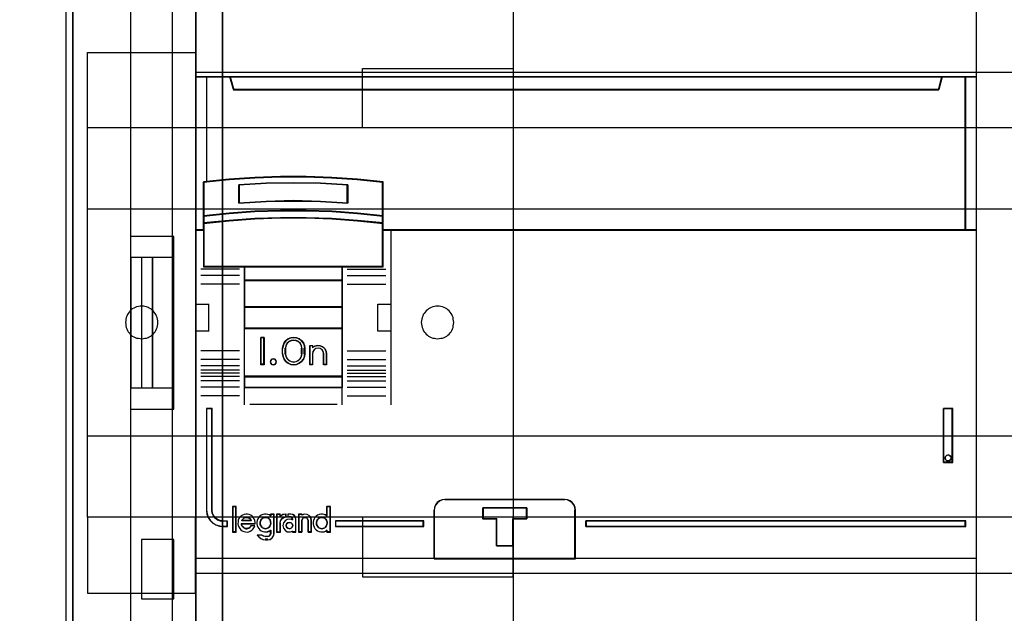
# Model space of a CAD drawing. Extents: x -543332 to -314699, y -9028 to 155584.
# Tile 128 of 256: x -445292 to -444383, y 25575 to 26123. Entities that reach past the tile are written whole.
import ezdxf

# ---------------------------------------------------------------- set-up
doc = ezdxf.new("R2010")
doc.units = 0
doc.header["$MEASUREMENT"] = 0
doc.layers.get('0').update_dxf_attribs({"color": 8})
for name, color, linetype in [('30', 7, 'Continuous'), ('45', 8, 'Continuous'), ('5', 7, 'Continuous'), ('50', 7, 'Continuous')]:
    doc.layers.add(name, color=color, linetype=linetype)

# ---------------------------------------------------------------- blocks, each defined once
blk = doc.blocks.new('*U1106')
at = {"layer": '5', "color": 7}
for points in [[(512.441967, -78.807593), (512.441967, -386.338651), (512.390409, -387.468902), (512.287294, -388.445028), (512.184178, -388.804654), (512.081063, -389.061529), (511.977947, -389.267029), (511.874832, -389.369779), (521.103669, -389.369779), (521.361458, -389.369779), (521.670805, -389.472529), (521.928594, -389.575279), (522.134825, -389.78078), (522.341056, -389.98628), (522.495729, -390.29453), (522.547287, -390.551405), (522.598844, -390.859656), (522.598844, -415.622431)], [(494.757658, -415.622431), (494.757658, -390.859656), (494.757658, -390.551405), (494.860773, -390.29453), (495.015447, -389.98628), (495.17012, -389.78078), (495.427909, -389.575279), (495.685698, -389.472529), (495.943486, -389.369779), (496.252833, -389.369779), (499.191625, -389.369779), (499.088509, -389.267029), (498.985394, -389.061529), (498.882278, -388.804654), (498.779163, -388.445028), (498.624489, -387.468902), (498.624489, -386.338651), (498.624489, -323.250088), (498.624489, -298.744188), (498.624489, -173.234937)], [(498.62552, -173.235764), (498.62552, -298.746057), (498.62552, -323.25216), (498.62552, -386.341247), (498.62552, -387.471508), (498.780191, -388.447642), (498.883304, -388.80727), (498.986417, -389.064148), (499.089531, -389.26965), (499.192644, -389.372401), (500.687789, -389.577903), (510.328897, -389.577903), (511.875599, -389.372401), (511.978713, -389.26965), (512.081826, -389.064148), (512.184939, -388.80727), (512.288053, -388.447642), (512.391166, -387.471508), (512.442723, -386.341247), (512.442723, -78.807635)]]:
    blk.add_lwpolyline(points, dxfattribs=at)
for points in [[(512.440072, -386.34188), (512.440072, -78.808532), (512.440072, -386.34188)], [(498.62552, -173.235771), (498.62552, -298.746832), (498.62552, -173.235771)], [(498.62552, -298.744184), (498.62552, -323.252684), (498.62552, -298.744184)], [(498.62552, -323.250036), (498.62552, -386.34188), (498.62552, -323.250036)]]:
    blk.add_lwpolyline(points, close=True, dxfattribs=at)
at = {"layer": '50', "color": 7}
for points in [[(503.983265, -85.921426), (839.76091, -85.921426), (839.76091, -735.000783), (503.983265, -735.000783), (503.983265, -85.921426)], [(507.824617, -92.486155), (835.919558, -92.486155), (835.919558, -379.414356), (507.824617, -379.414356), (507.824617, -92.486155)]]:
    blk.add_lwpolyline(points, dxfattribs=at)
blk = doc.blocks.new('*U1118')
at = {"layer": '50', "color": 7}
for points in [[(503.999172, -318.475355), (507.968207, -318.475355), (507.968207, -302.523166), (503.999172, -302.523166), (503.999172, -243.506369)], [(503.999172, -377.492152), (503.999172, -318.475355)], [(509.985212, -243.003268), (509.985212, -377.997901)], [(509.985212, -287.349254), (834.016113, -287.349254), (834.016113, -333.651915), (509.985212, -333.651915), (509.985212, -287.349254)], [(504.988008, -304.477399), (503.999172, -304.477399), (503.999172, -316.52377), (504.988008, -316.52377), (504.988008, -304.477399)], [(505.976845, -304.477399), (504.985357, -304.477399), (504.985357, -316.52377), (505.976845, -316.52377), (505.976845, -304.477399)], [(507.970424, -304.477399), (505.974194, -304.477399), (505.974194, -316.52377), (507.970424, -316.52377), (507.970424, -304.477399)], [(504.985357, -336.006108), (507.970424, -336.006108), (507.970424, -330.516522), (504.985357, -330.516522), (504.985357, -336.006108)]]:
    blk.add_lwpolyline(points, dxfattribs=at)
blk = doc.blocks.new('*U1119')
at = {"layer": '30', "color": 7}
for points in [[(539.273865, -263.504343), (539.273865, -357.494179)], [(498.012275, -344.481933), (498.012275, -276.516588), (497.989898, -276.313975), (497.92277, -276.111363), (497.833266, -275.931262), (497.699009, -275.773675), (497.564752, -275.661112), (497.385743, -275.571062), (497.206734, -275.526037), (497.005349, -275.503524), (494.006947, -275.503524), (494.006947, -275.503524), (493.805562, -275.481012), (493.626552, -275.413474)], [(539.273865, -263.504343), (539.273865, -357.494179)], [(498.012275, -344.481933), (498.012275, -276.516588), (497.989898, -276.313975), (497.92277, -276.111363), (497.833266, -275.931262), (497.699009, -275.773675), (497.564752, -275.661112), (497.385743, -275.571062), (497.206734, -275.526037), (497.005349, -275.503524), (494.006947, -275.503524)], [(499.9802, -285.52204), (509.940145, -285.52204), (509.940145, -292.481342), (499.9802, -292.481342), (499.9802, -285.52204)], [(525.377131, -287.02883), (539.273865, -287.02883), (539.273865, -292.481342), (525.377131, -292.481342), (525.377131, -287.02883)], [(499.9802, -292.478694), (844.087401, -292.478694), (844.087401, -328.453624), (499.9802, -328.453624), (499.9802, -292.478694)], [(499.9802, -299.972919), (844.087401, -299.972919), (844.087401, -320.959398), (499.9802, -320.959398), (499.9802, -299.972919)], [(504.993908, -311.976921), (505.150738, -311.954372), (505.285163, -311.931823), (505.419589, -311.909275), (505.576419, -311.864177), (505.68844, -311.796531), (505.822865, -311.728885), (505.934887, -311.63869), (506.046908, -311.548496), (506.136525, -311.435752), (506.226142, -311.323009), (506.293355, -311.210265), (506.360567, -311.074973), (506.405376, -310.939681), (506.450184, -310.78184), (506.472589, -310.624), (506.472589, -310.466159), (506.472589, -310.308318), (506.450184, -310.173026), (506.405376, -310.015185), (506.360567, -309.879893), (506.293355, -309.744601), (506.226142, -309.631858), (506.136525, -309.519114), (506.046908, -309.406371), (505.934887, -309.316176), (505.822865, -309.225981), (505.68844, -309.158335), (505.576419, -309.090689), (505.419589, -309.023043), (505.285163, -309.000495), (505.150738, -308.977946), (504.993908, -308.955397), (504.837079, -308.977946), (504.680249, -309.000495), (504.523419, -309.023043), (504.388994, -309.090689), (504.254568, -309.158335), (504.120143, -309.225981), (504.008121, -309.316176), (503.918504, -309.406371), (503.828887, -309.519114), (503.73927, -309.631858), (503.672058, -309.744601), (503.604845, -309.879893), (503.560036, -310.015185), (503.515228, -310.173026), (503.515228, -310.308318), (503.492824, -310.466159), (503.515228, -310.624), (503.515228, -310.78184), (503.560036, -310.939681), (503.604845, -311.074973), (503.672058, -311.210265), (503.73927, -311.323009), (503.828887, -311.435752), (503.918504, -311.548496), (504.008121, -311.63869), (504.120143, -311.728885), (504.254568, -311.796531), (504.388994, -311.864177), (504.523419, -311.909275), (504.680249, -311.931823), (504.837079, -311.954372), (504.993908, -311.976921)], [(532.291034, -311.976921), (532.447801, -311.954372), (532.604569, -311.931823), (532.761336, -311.909275), (532.895708, -311.864177), (533.03008, -311.796531), (533.142056, -311.728885), (533.254033, -311.63869), (533.36601, -311.548496), (533.455591, -311.435752), (533.545172, -311.323009), (533.612358, -311.210265), (533.679544, -311.074973), (533.724335, -310.939681), (533.74673, -310.78184), (533.769126, -310.624), (533.791521, -310.466159), (533.769126, -310.308318), (533.74673, -310.173026), (533.724335, -310.015185), (533.679544, -309.879893), (533.612358, -309.744601), (533.545172, -309.631858), (533.455591, -309.519114), (533.36601, -309.406371), (533.254033, -309.316176), (533.142056, -309.225981), (533.03008, -309.158335), (532.895708, -309.090689), (532.761336, -309.023043), (532.604569, -309.000495), (532.447801, -308.977946), (532.291034, -308.955397), (532.134267, -308.977946), (531.999895, -309.000495), (531.843128, -309.023043), (531.708756, -309.090689), (531.574384, -309.158335), (531.462407, -309.225981), (531.35043, -309.316176), (531.238454, -309.406371), (531.148873, -309.519114), (531.059291, -309.631858), (530.96971, -309.744601), (530.924919, -309.879893), (530.857733, -310.015185), (530.835338, -310.173026), (530.812943, -310.308318), (530.790547, -310.466159), (530.812943, -310.624), (530.835338, -310.78184), (530.857733, -310.939681), (530.924919, -311.074973), (530.96971, -311.210265), (531.059291, -311.323009), (531.148873, -311.435752), (531.238454, -311.548496), (531.35043, -311.63869), (531.462407, -311.728885), (531.574384, -311.796531), (531.708756, -311.864177), (531.843128, -311.909275), (531.999895, -311.931823), (532.134267, -311.954372), (532.291034, -311.976921)], [(499.9802, -335.479129), (509.940145, -335.479129), (509.940145, -328.450976), (499.9802, -328.450976), (499.9802, -335.479129)], [(525.377131, -333.969691), (539.273865, -333.969691), (539.273865, -328.450976), (525.377131, -328.450976), (525.377131, -333.969691)]]:
    blk.add_lwpolyline(points, dxfattribs=at)
blk.add_lwpolyline([(499.9802, -292.478694), (844.087401, -292.478694), (844.087401, -328.453624), (499.9802, -328.453624), (499.9802, -292.478694)], close=True, dxfattribs=at)
blk = doc.blocks.new('*U1120')
at = {"layer": '45', "color": 7}
for points in [[(582.040387, -268.997671), (509.961353, -268.997671), (509.961353, -351.066058), (582.040387, -351.066058), (582.040387, -268.997671)], [(582.016528, -269.021504), (509.982561, -269.021504), (509.982561, -351.044873), (582.016528, -351.044873), (582.016528, -269.021504)], [(578.541368, -288.956637), (513.461129, -288.956637), (513.137902, -287.770308), (509.961353, -287.770308), (509.961353, -301.951077), (510.70812, -301.951077), (510.70812, -301.322047), (510.70812, -300.648874), (510.70812, -297.503723), (513.065454, -297.266457), (515.422788, -297.100923), (517.785694, -297.018156), (520.154173, -297.018156), (522.51708, -297.100923), (524.874413, -297.266457), (527.231747, -297.503723), (527.231747, -300.648874), (527.231747, -301.322047), (527.231747, -301.951077), (527.978514, -301.951077), (581.043597, -301.951077), (581.043597, -287.770308), (578.864596, -287.770308), (578.541368, -288.956637)], [(513.457887, -288.999043), (578.541202, -288.999043), (578.864445, -287.770308), (513.134644, -287.770308), (513.457887, -288.999043)], [(580.995878, -287.770308), (580.995878, -301.951077), (582.040387, -301.951077), (582.040387, -287.770308), (580.995878, -287.770308)], [(521.502051, -299.313271), (524.014498, -299.448588), (524.014498, -297.751483), (521.502051, -297.616166), (518.978413, -297.57106), (516.471563, -297.616166), (513.959116, -297.751483), (513.959116, -299.448588), (516.471563, -299.313271), (518.978413, -299.256889), (521.502051, -299.313271)], [(524.904651, -300.369497), (522.541982, -300.198124), (520.173727, -300.123863), (517.799887, -300.123863), (515.431632, -300.198124), (513.068963, -300.369497), (510.706294, -300.626555), (510.706294, -301.323469), (513.068963, -301.077835), (515.431632, -300.906463), (517.799887, -300.820777), (520.173727, -300.820777), (522.541982, -300.906463), (524.904651, -301.077835), (527.26732, -301.323469), (527.26732, -300.626555), (524.904651, -300.369497)], [(524.887599, -300.382006), (522.531738, -300.216687), (520.170307, -300.145048), (517.803307, -300.145048), (515.441876, -300.216687), (513.086015, -300.382006), (510.730153, -300.629985), (510.730153, -301.302284), (513.086015, -301.065326), (515.441876, -300.900007), (517.803307, -300.817347), (520.170307, -300.817347), (522.531738, -300.900007), (524.887599, -301.065326), (527.24346, -301.302284), (527.24346, -300.629985), (524.887599, -300.382006)], [(524.887599, -300.382006), (522.531738, -300.216687), (520.170307, -300.145048), (517.803307, -300.145048), (515.441876, -300.216687), (513.086015, -300.382006), (510.730153, -300.629985), (510.730153, -301.302284), (513.086015, -301.065326), (515.441876, -300.900007), (517.803307, -300.817347), (520.170307, -300.817347), (522.531738, -300.900007), (524.887599, -301.065326), (527.24346, -301.302284), (527.24346, -300.629985), (524.887599, -300.382006)], [(514.470925, -305.332747), (523.502689, -305.332747), (527.26732, -305.332747), (527.26732, -301.916068), (527.26732, -301.282732), (524.904651, -301.043843), (522.541982, -300.877175), (520.173727, -300.793842), (517.799887, -300.793842), (515.431632, -300.877175), (513.068963, -301.043843), (510.706294, -301.282732), (510.706294, -301.916068), (510.706294, -305.332747), (514.470925, -305.332747)], [(514.483937, -305.311562), (523.489677, -305.311562), (527.24346, -305.311562), (527.24346, -301.926777), (527.24346, -301.299354), (524.887599, -301.062694), (522.531738, -300.897582), (520.170307, -300.815027), (517.803307, -300.815027), (515.441876, -300.897582), (513.086015, -301.062694), (510.730153, -301.299354), (510.730153, -301.926777), (510.730153, -305.311562), (514.483937, -305.311562)], [(523.513452, -305.287729), (514.460162, -305.287729), (514.460162, -306.598556), (523.513452, -306.598556), (523.513452, -305.287729)], [(523.492244, -305.308914), (514.484021, -305.308914), (514.484021, -306.577371), (523.492244, -306.577371), (523.492244, -305.308914)], [(523.513452, -306.553538), (514.460162, -306.553538), (514.460162, -309.069267), (523.513452, -309.069267), (523.513452, -306.553538)], [(523.492244, -306.574723), (514.484021, -306.574723), (514.484021, -309.045434), (523.492244, -309.045434), (523.492244, -306.574723)], [(523.513452, -309.021601), (514.460162, -309.021601), (514.460162, -311.042129), (523.513452, -311.042129), (523.513452, -309.021601)], [(523.492244, -309.042786), (514.484021, -309.042786), (514.484021, -311.020943), (523.492244, -311.020943), (523.492244, -309.042786)], [(514.460162, -315.485701), (523.513452, -315.485701), (523.513452, -310.99711), (514.460162, -310.99711), (514.460162, -315.485701)], [(516.284075, -311.860403), (516.284075, -314.376132), (515.987159, -314.376132), (515.987159, -311.860403), (516.284075, -311.860403)], [(518.128163, -312.364669), (518.299188, -312.151757), (518.498717, -311.989271), (518.755255, -311.89402), (519.011792, -311.860403), (519.279732, -311.89402), (519.524868, -311.989271), (519.735799, -312.151757), (519.906824, -312.364669), (520.003738, -312.605596), (520.037943, -312.868936), (520.037943, -313.367599), (520.003738, -313.630938), (519.906824, -313.871866), (519.735799, -314.084778), (519.524868, -314.241661), (519.279732, -314.342514), (519.011792, -314.376132), (518.755255, -314.342514), (518.498717, -314.241661), (518.299188, -314.084778), (518.128163, -313.871866), (518.031249, -313.630938), (517.991343, -313.367599), (517.991343, -312.868936), (518.031249, -312.605596), (518.128163, -312.364669)], [(518.39271, -312.410603), (518.283762, -312.624475), (518.237889, -312.866488), (518.237889, -313.367399), (518.283762, -313.603784), (518.39271, -313.812027), (518.564732, -313.980874), (518.776894, -314.08781), (519.011992, -314.127207), (519.258558, -314.08781), (519.470719, -313.980874), (519.642742, -313.812027), (519.75169, -313.603784), (519.786094, -313.367399), (519.786094, -312.866488), (519.75169, -312.624475), (519.642742, -312.410603), (519.470719, -312.241756), (519.258558, -312.140449), (519.011992, -312.106679), (518.776894, -312.140449), (518.564732, -312.241756), (518.39271, -312.410603)], [(520.499223, -314.376132), (520.499223, -312.601881), (520.757258, -312.601881), (520.757258, -312.788347), (520.963685, -312.652735), (521.210251, -312.601881), (521.468285, -312.618832), (521.691915, -312.726191), (521.886874, -312.895706), (522.001556, -313.110424), (522.047429, -313.359045), (522.047429, -314.376132), (521.789394, -314.376132), (521.789394, -313.359045), (521.743522, -313.161278), (521.640308, -313.003065), (521.468285, -312.884405), (521.273326, -312.856152), (521.066899, -312.884405), (520.906344, -313.003065), (520.791662, -313.161278), (520.757258, -313.359045), (520.757258, -314.376132), (520.499223, -314.376132)], [(517.377732, -313.973968), (517.408115, -314.106022), (517.377732, -314.244078), (517.274431, -314.340117), (517.134671, -314.376132), (517.000987, -314.340117), (516.909839, -314.244078), (516.867303, -314.106022), (516.909839, -313.973968), (517.000987, -313.871927), (517.134671, -313.835912), (517.274431, -313.871927), (517.377732, -313.973968)], [(523.513452, -315.440683), (514.460162, -315.440683), (514.460162, -316.4814), (523.513452, -316.4814), (523.513452, -315.440683)], [(523.492244, -315.461868), (514.484021, -315.461868), (514.484021, -316.460215), (523.492244, -316.460215), (523.492244, -315.461868)], [(512.909306, -329.330157), (512.909306, -328.838642), (512.492829, -328.838642), (512.230392, -328.79446), (511.990776, -328.700576), (511.77398, -328.534896), (511.614235, -328.341604), (511.505837, -328.093085), (511.477312, -327.833521), (511.477312, -318.411891), (510.958143, -318.411891), (510.958143, -327.833521), (511.009489, -328.175924), (511.112182, -328.485192), (511.294747, -328.761325), (511.540068, -329.004321), (511.836736, -329.175523), (512.16193, -329.291498), (512.492829, -329.330157), (512.909306, -329.330157)], [(578.996997, -323.395684), (579.840027, -323.395684), (579.840027, -318.411891), (578.996997, -318.411891), (578.996997, -323.395684)], [(579.179263, -322.850521), (579.270411, -322.748479), (579.416248, -322.712465), (579.549932, -322.748479), (579.647156, -322.850521), (579.683615, -322.982574), (579.647156, -323.120631), (579.549932, -323.210667), (579.416248, -323.252684), (579.270411, -323.210667), (579.179263, -323.120631), (579.142804, -322.982574), (579.179263, -322.850521)], [(531.964957, -332.296069), (545.021312, -332.296069), (545.021312, -327.802217), (544.993366, -327.552559), (544.887171, -327.3029), (544.730674, -327.108721), (544.523874, -326.942282), (544.283538, -326.847967), (544.020846, -326.809131), (532.971011, -326.809131), (532.708319, -326.847967), (532.467984, -326.942282), (532.261184, -327.108721), (532.104686, -327.3029), (531.998492, -327.552559), (531.964957, -327.802217), (531.964957, -332.296069)], [(531.986165, -332.272236), (545.000104, -332.272236), (545.000104, -327.815254), (544.972248, -327.567644), (544.866399, -327.320034), (544.71041, -327.127448), (544.504281, -326.962375), (544.264727, -326.868833), (544.002888, -326.830316), (532.988951, -326.830316), (532.727113, -326.868833), (532.487558, -326.962375), (532.28143, -327.127448), (532.125441, -327.320034), (532.019591, -327.567644), (531.986165, -327.815254), (531.986165, -332.272236)], [(513.68871, -329.804173), (513.68871, -327.497647), (513.386492, -327.497647), (513.386492, -329.804173), (513.68871, -329.804173)], [(539.259785, -328.598616), (539.259785, -331.112352), (537.732121, -331.112352), (537.732121, -328.598616), (536.463766, -328.598616), (536.463766, -327.600924), (540.522503, -327.600924), (540.522503, -328.598616), (539.259785, -328.598616)], [(537.732121, -328.598616), (537.732121, -331.112352), (539.259785, -331.112352), (539.259785, -328.598616), (540.522503, -328.598616), (540.522503, -327.600924), (536.463766, -327.600924), (536.463766, -328.598616), (537.732121, -328.598616)], [(537.741068, -328.607762), (537.741068, -331.091167), (539.250771, -331.091167), (539.250771, -328.607762), (540.498643, -328.607762), (540.498643, -327.622109), (536.487625, -327.622109), (536.487625, -328.607762), (537.741068, -328.607762)], [(531.015886, -328.795233), (522.863948, -328.795233), (522.863948, -329.330157), (531.015886, -329.330157), (531.015886, -328.795233)], [(545.978336, -328.795233), (545.978336, -329.330157), (581.043597, -329.330157), (581.043597, -328.795233), (545.978336, -328.795233)]]:
    blk.add_lwpolyline(points, close=True, dxfattribs=at)
at = {"layer": '45', "color": 139}
for points in [[(582.040387, -268.997671), (509.961353, -268.997671), (509.961353, -351.066058), (582.040387, -351.066058), (582.040387, -268.997671)], [(517.408115, -314.106022), (517.377732, -313.973968), (517.274431, -313.871927), (517.134671, -313.835912), (517.000987, -313.871927), (516.909839, -313.973968), (516.867303, -314.106022), (516.909839, -314.244078), (517.000987, -314.340117), (517.134671, -314.376132), (517.274431, -314.340117), (517.377732, -314.244078), (517.408115, -314.106022)], [(579.683615, -322.982574), (579.647156, -322.850521), (579.549932, -322.748479), (579.416248, -322.712465), (579.270411, -322.748479), (579.179263, -322.850521), (579.142804, -322.982574), (579.179263, -323.120631), (579.270411, -323.210667), (579.416248, -323.252684), (579.549932, -323.210667), (579.647156, -323.120631), (579.683615, -322.982574)], [(516.411055, -329.518175), (516.504524, -329.506646), (516.592151, -329.477823), (516.668094, -329.431708), (516.744038, -329.368299), (516.81414, -329.293361), (516.855032, -329.218423), (516.890083, -329.120427), (516.901767, -329.022432), (516.890083, -328.912907), (516.866716, -328.82644), (516.831665, -328.728445), (516.779089, -328.653507), (516.714829, -328.578569), (516.638885, -328.526689), (516.551258, -328.492102), (516.451948, -328.474809), (516.364321, -328.474809), (516.276694, -328.492102), (516.189066, -328.526689), (516.113123, -328.578569), (516.037179, -328.653507), (515.984603, -328.728445), (515.949552, -328.82644), (515.926185, -328.912907), (515.926185, -329.022432), (515.937869, -329.120427), (515.97292, -329.218423), (516.013812, -329.293361), (516.07223, -329.368299), (516.148174, -329.431708), (516.235801, -329.477823), (516.323428, -329.506646), (516.411055, -329.518175)], [(521.61877, -329.518175), (521.706397, -329.506646), (521.794025, -329.477823), (521.881652, -329.431708), (521.945911, -329.368299), (522.010171, -329.293361), (522.051064, -329.218423), (522.086115, -329.120427), (522.097798, -329.022432), (522.097798, -328.912907), (522.074431, -328.82644), (522.033539, -328.728445), (521.97512, -328.653507), (521.910861, -328.578569), (521.834917, -328.526689), (521.74729, -328.492102), (521.659663, -328.474809), (521.560352, -328.474809), (521.472725, -328.492102), (521.385098, -328.526689), (521.309155, -328.578569), (521.244895, -328.653507), (521.192319, -328.728445), (521.145584, -328.82644), (521.122217, -328.912907), (521.122217, -329.022432), (521.133901, -329.120427), (521.168951, -329.218423), (521.209844, -329.293361), (521.279946, -329.368299), (521.344206, -329.431708), (521.431833, -329.477823), (521.51946, -329.506646), (521.61877, -329.518175)], [(518.924508, -329.225214), (518.876031, -329.081723), (518.77302, -328.968127), (518.627591, -328.938233), (518.482163, -328.968127), (518.367032, -329.081723), (518.330675, -329.225214), (518.367032, -329.374684), (518.482163, -329.476323), (518.627591, -329.518175), (518.77302, -329.476323), (518.876031, -329.374684), (518.924508, -329.225214)]]:
    blk.add_lwpolyline(points, close=True, dxfattribs=at)
for points in [[(509.961353, -287.770308), (582.040387, -287.770308)], [(513.134644, -287.770308), (513.505789, -288.999043)], [(578.864445, -287.770308), (578.495951, -288.999043)], [(580.995878, -301.951077), (580.995878, -287.770308)], [(513.45807, -288.954025), (578.541019, -288.954025)], [(527.26732, -297.518097), (524.904651, -297.259302), (522.541982, -297.078747), (520.173727, -296.98847), (517.799887, -296.98847), (515.431632, -297.078747), (513.068963, -297.259302), (510.706294, -297.518097)], [(510.706294, -297.473079), (510.706294, -305.332747)], [(524.014498, -297.793503), (521.502051, -297.626671), (518.978413, -297.57106), (516.471563, -297.626671), (513.959116, -297.793503)], [(513.959116, -299.448588), (513.959116, -297.748485)], [(523.966779, -299.448588), (523.966779, -297.748485)], [(527.219601, -305.332747), (527.219601, -297.473079)], [(524.014498, -299.448588), (521.502051, -299.284092), (518.978413, -299.215552), (516.471563, -299.284092), (513.959116, -299.448588)], [(527.26732, -300.65349), (524.904651, -300.382658), (522.541982, -300.202104), (520.173727, -300.123863), (517.799887, -300.123863), (515.431632, -300.202104), (513.068963, -300.382658), (510.706294, -300.65349)], [(527.26732, -301.323469), (524.904651, -301.064674), (522.541982, -300.884119), (520.173727, -300.793842), (517.799887, -300.793842), (515.431632, -300.884119), (513.068963, -301.064674), (510.706294, -301.323469)], [(510.754013, -301.906059), (509.961353, -301.906059)], [(582.040387, -301.906059), (527.219601, -301.906059)], [(527.967193, -301.906059), (527.967193, -318.078226)], [(527.26732, -305.287729), (510.706294, -305.287729)], [(514.460162, -305.287729), (514.460162, -316.4814)], [(514.460162, -305.287729), (523.513452, -305.287729)], [(523.465733, -305.287729), (523.465733, -316.4814)], [(514.006835, -305.547246), (510.457097, -305.547246)], [(514.006835, -306.140429), (510.457097, -306.140429)], [(523.966779, -305.547246), (527.511215, -305.547246)], [(523.966779, -306.140429), (527.511215, -306.140429)], [(514.006835, -306.932221), (510.457097, -306.932221)], [(514.460162, -306.553538), (523.513452, -306.553538)], [(523.966779, -306.932221), (527.511215, -306.932221)], [(509.961353, -308.775324), (511.209991, -308.775324)], [(511.164923, -308.775324), (511.164923, -311.291053)], [(526.768925, -311.291053), (526.768925, -308.775324)], [(526.768925, -308.775324), (528.012261, -308.775324)], [(514.460162, -309.021601), (523.513452, -309.021601)], [(509.961353, -311.243387), (511.209991, -311.243387)], [(514.460162, -310.99711), (523.513452, -310.99711)], [(526.768925, -311.243387), (528.012261, -311.243387)], [(516.284075, -311.860403), (515.987159, -311.860403)], [(515.987159, -311.860403), (515.987159, -314.376132)], [(516.236356, -311.860403), (516.236356, -314.376132)], [(520.037943, -312.895824), (520.003738, -312.625464), (519.906824, -312.378113), (519.735799, -312.159524), (519.524868, -311.992706), (519.279732, -311.894917), (519.011792, -311.860403), (518.755255, -311.894917), (518.498717, -311.992706), (518.299188, -312.159524), (518.128163, -312.378113), (518.031249, -312.625464), (517.991343, -312.895824)], [(519.786094, -312.895824), (519.75169, -312.644467), (519.642742, -312.422337), (519.470719, -312.246972), (519.258558, -312.141752), (519.011992, -312.106679), (518.776894, -312.141752), (518.564732, -312.246972), (518.39271, -312.422337), (518.283762, -312.644467), (518.237889, -312.895824)], [(514.006835, -313.08649), (510.457097, -313.08649)], [(517.991343, -313.385729), (517.991343, -312.850806)], [(517.991343, -313.340711), (518.031249, -313.611071), (518.128163, -313.858421), (518.299188, -314.07701), (518.498717, -314.238076), (518.755255, -314.341618), (519.011792, -314.376132), (519.279732, -314.341618), (519.524868, -314.238076), (519.735799, -314.07701), (519.906824, -313.858421), (520.003738, -313.611071), (520.037943, -313.340711)], [(518.237889, -313.385729), (518.237889, -312.850806)], [(518.237889, -313.340711), (518.283762, -313.585399), (518.39271, -313.800957), (518.564732, -313.975734), (518.776894, -314.086426), (519.011992, -314.127207), (519.258558, -314.086426), (519.470719, -313.975734), (519.642742, -313.800957), (519.75169, -313.585399), (519.786094, -313.340711)], [(519.741027, -313.385729), (519.741027, -312.850806)], [(519.990224, -313.385729), (519.990224, -312.850806)], [(520.499223, -312.601881), (520.796139, -312.601881)], [(520.499223, -312.601881), (520.499223, -314.376132)], [(520.748421, -312.601881), (520.748421, -312.82962)], [(522.047429, -313.385729), (522.001242, -313.128346), (521.885774, -312.906061), (521.68948, -312.730572), (521.464318, -312.61943), (521.204517, -312.601881), (520.956262, -312.654527), (520.748421, -312.794918)], [(521.798231, -313.385729), (521.751573, -313.175366), (521.646592, -313.007075), (521.471624, -312.880857), (521.273326, -312.850806), (521.063364, -312.880857), (520.90006, -313.007075), (520.783414, -313.175366), (520.748421, -313.385729)], [(520.748421, -313.340711), (520.748421, -314.376132)], [(521.750513, -313.340711), (521.750513, -314.376132)], [(522.002361, -313.340711), (522.002361, -314.376132)], [(523.966779, -313.08649), (527.511215, -313.08649)], [(514.006835, -313.878282), (510.457097, -313.878282)], [(516.284075, -314.328466), (515.987159, -314.328466)], [(520.499223, -314.328466), (520.796139, -314.328466)], [(521.750513, -314.328466), (522.047429, -314.328466)], [(523.966779, -313.878282), (527.511215, -313.878282)], [(514.006835, -314.471465), (510.457097, -314.471465)], [(514.006835, -314.863389), (510.457097, -314.863389)], [(514.006835, -315.15998), (510.457097, -315.15998)], [(523.966779, -314.471465), (527.511215, -314.471465)], [(523.966779, -314.863389), (527.511215, -314.863389)], [(523.966779, -315.15998), (527.511215, -315.15998)], [(514.006835, -315.461868), (510.457097, -315.461868)], [(514.006835, -315.853792), (510.457097, -315.853792)], [(514.460162, -315.440683), (523.513452, -315.440683)], [(523.966779, -315.461868), (527.511215, -315.461868)], [(523.966779, -315.853792), (527.511215, -315.853792)], [(514.006835, -316.446974), (510.457097, -316.446974)], [(514.460162, -316.436382), (523.513452, -316.436382)], [(514.460162, -316.436382), (514.460162, -318.078226)], [(523.465733, -316.436382), (523.465733, -318.078226)], [(523.966779, -316.446974), (527.511215, -316.446974)], [(514.006835, -317.238767), (510.457097, -317.238767)], [(523.966779, -317.238767), (527.511215, -317.238767)], [(510.958143, -318.411891), (510.958143, -327.839256)], [(510.958143, -318.411891), (511.512209, -318.411891)], [(511.464491, -318.411891), (511.464491, -327.839256)], [(514.955906, -318.03056), (523.017708, -318.03056)], [(578.996997, -323.395684), (578.996997, -318.411891)], [(578.996997, -318.411891), (579.840027, -318.411891)], [(579.792308, -323.395684), (579.792308, -318.411891)], [(578.996997, -323.350665), (579.840027, -323.350665)], [(533.014767, -326.809131), (532.74065, -326.849415), (532.489862, -326.947249), (532.274067, -327.119895), (532.110764, -327.321316), (531.99995, -327.580286), (531.964957, -327.839256)], [(532.967048, -326.809131), (544.024522, -326.809131)], [(545.021312, -327.839256), (544.992136, -327.580286), (544.881266, -327.321316), (544.717879, -327.119895), (544.501975, -326.947249), (544.25106, -326.849415), (543.976803, -326.809131)], [(510.958143, -327.794238), (511.009853, -328.145629), (511.113273, -328.463014), (511.29713, -328.746394), (511.544189, -328.995769), (511.842958, -329.171464), (512.170455, -329.290484), (512.503697, -329.330157)], [(511.464491, -327.794238), (511.493682, -328.064362), (511.604608, -328.322992), (511.768079, -328.524149), (511.989932, -328.696568), (512.235138, -328.794273), (512.503697, -328.840252)], [(513.362633, -327.473813), (513.362633, -329.825358)], [(513.362633, -327.473813), (513.709919, -327.473813)], [(513.664851, -327.473813), (513.664851, -329.825358)], [(522.052731, -327.473813), (522.052731, -328.37418)], [(522.052731, -327.473813), (522.410621, -327.473813)], [(522.362902, -327.473813), (522.362902, -329.825358)], [(531.964957, -332.296069), (531.964957, -327.794238)], [(536.463766, -327.600924), (540.522503, -327.600924)], [(536.463766, -327.600924), (536.463766, -328.631049)], [(540.474784, -327.600924), (540.474784, -328.631049)], [(544.973593, -332.296069), (544.973593, -327.794238)], [(512.455978, -328.795233), (512.909306, -328.795233)], [(512.861587, -328.795233), (512.861587, -329.330157)], [(515.464905, -329.072872), (515.464905, -328.914454), (515.430527, -328.756036), (515.367501, -328.608933), (515.281556, -328.473146), (515.172692, -328.354332), (515.04664, -328.269465), (514.903398, -328.20723), (514.754427, -328.173283), (514.593997, -328.167625), (514.445025, -328.195914), (514.296054, -328.25815), (514.164272, -328.343017), (514.061138, -328.46183), (513.963734, -328.586302), (513.906437, -328.733404), (513.877789, -328.89748), (513.86633, -329.055899), (513.900708, -329.214317), (513.952275, -329.361419), (514.03822, -329.497206), (514.147083, -329.61602), (514.261676, -329.712202), (514.410647, -329.774438), (514.559619, -329.814043), (514.714319, -329.825358), (514.863291, -329.797069), (515.012262, -329.740491), (515.138314, -329.655625), (515.258637, -329.553784), (515.356041, -329.412339), (515.419068, -329.265237)], [(515.099062, -328.784641), (515.05781, -328.700728), (514.987091, -328.616815), (514.922266, -328.558722), (514.833869, -328.507083), (514.757257, -328.481264), (514.668859, -328.474809), (514.568675, -328.481264), (514.492064, -328.507083), (514.403666, -328.558722), (514.338841, -328.616815), (514.274016, -328.700728), (514.226871, -328.784641)], [(514.226871, -328.739622), (515.099062, -328.739622)], [(516.901767, -328.331773), (516.768882, -328.246869), (516.618664, -328.195926), (516.468447, -328.167625), (516.31823, -328.173285), (516.162234, -328.207247), (516.023572, -328.26951), (515.896465, -328.365735), (515.786691, -328.484601), (515.700027, -328.609127), (515.648028, -328.756294), (515.613363, -328.914782), (515.613363, -329.073269), (515.648028, -329.231757), (515.700027, -329.384585), (515.786691, -329.509111), (515.896465, -329.627977), (516.023572, -329.718541), (516.162234, -329.786464), (516.31823, -329.814766), (516.468447, -329.814766), (516.618664, -329.797785), (516.768882, -329.741182), (516.901767, -329.656278)], [(516.856699, -328.167625), (516.856699, -328.37418)], [(516.856699, -328.167625), (517.214589, -328.167625)], [(517.16687, -328.167625), (517.16687, -329.97895)], [(517.434625, -328.167625), (517.434625, -329.825358)], [(517.434625, -328.167625), (517.797817, -328.167625)], [(518.306816, -328.167625), (518.014561, -328.216658), (517.752749, -328.384772)], [(517.752749, -328.167625), (517.752749, -328.384772)], [(518.306816, -328.403309), (518.093714, -328.468993), (517.911054, -328.600362), (517.783193, -328.791443), (517.752749, -329.012381)], [(518.924508, -328.691444), (518.677961, -328.628401), (518.425545, -328.657057), (518.220089, -328.788875), (518.067465, -328.978006), (518.020504, -329.224449), (518.067465, -329.465161), (518.220089, -329.665754), (518.425545, -329.797572), (518.677961, -329.814766), (518.924508, -329.751722)], [(518.259097, -328.167625), (518.259097, -328.450976)], [(518.460576, -328.167625), (518.460576, -328.440383)], [(518.762794, -328.167625), (518.460576, -328.167625)], [(518.460576, -328.392717), (518.677961, -328.392717)], [(518.924508, -328.676067), (518.884742, -328.537687), (518.785328, -328.425664), (518.632894, -328.392717)], [(519.224075, -328.676067), (519.18728, -328.482375), (519.070762, -328.312894), (518.911316, -328.209995), (518.715076, -328.167625)], [(518.876789, -328.628401), (518.876789, -328.736974)], [(519.179007, -328.628401), (519.179007, -329.825358)], [(519.457366, -328.167625), (519.457366, -329.825358)], [(519.457366, -328.167625), (519.804652, -328.167625)], [(520.660937, -328.784641), (520.613975, -328.541394), (520.473092, -328.333745), (520.255896, -328.197289), (520.003479, -328.167625), (519.756933, -328.244752)], [(519.756933, -328.167625), (519.756933, -328.284143)], [(520.361369, -328.784641), (520.313015, -328.629725), (520.21026, -328.507083), (520.053107, -328.474809), (519.908042, -328.507083), (519.805288, -328.629725), (519.756933, -328.784641)], [(519.756933, -328.739622), (519.756933, -329.825358)], [(520.313651, -328.739622), (520.313651, -329.825358)], [(520.615869, -328.739622), (520.615869, -329.825358)], [(522.097798, -328.331773), (521.964914, -328.246869), (521.826251, -328.195926), (521.664479, -328.167625), (521.514261, -328.173285), (521.364044, -328.207247), (521.219604, -328.26951), (521.092497, -328.365735), (520.982722, -328.484601), (520.896059, -328.609127), (520.84406, -328.756294), (520.809395, -328.914782), (520.809395, -329.073269), (520.84406, -329.231757), (520.896059, -329.384585), (520.982722, -329.509111), (521.092497, -329.627977), (521.219604, -329.718541), (521.364044, -329.786464), (521.514261, -329.814766), (521.664479, -329.814766), (521.826251, -329.797785), (521.964914, -329.741182), (522.097798, -329.656278)], [(522.863948, -328.795233), (531.015886, -328.795233)], [(522.863948, -328.795233), (522.863948, -329.330157)], [(530.968167, -329.330157), (530.968167, -328.795233)], [(536.463766, -328.586031), (537.765425, -328.586031)], [(537.717706, -328.586031), (537.717706, -331.112352)], [(539.226146, -328.586031), (540.522503, -328.586031)], [(539.226146, -328.586031), (539.226146, -331.112352)], [(545.978336, -329.330157), (545.978336, -328.795233)], [(545.978336, -328.795233), (581.043597, -328.795233)], [(580.995878, -329.330157), (580.995878, -328.795233)], [(512.455978, -329.285139), (512.909306, -329.285139)], [(513.362633, -329.78034), (513.709919, -329.78034)], [(514.176501, -329.046806), (515.464905, -329.046806)], [(514.176501, -329.046806), (514.199997, -329.150875), (514.241114, -329.2427), (514.299852, -329.322281), (514.364465, -329.38962), (514.440825, -329.450836), (514.517185, -329.493688), (514.605293, -329.518175), (514.705149, -329.518175), (514.793257, -329.493688), (514.881365, -329.46308), (514.957725, -329.414106), (515.022338, -329.346768), (515.075202, -329.254943)], [(515.030135, -329.234824), (515.419837, -329.234824)], [(516.856699, -329.613507), (516.856699, -329.97895)], [(517.434625, -329.825358), (517.797817, -329.825358), (517.797817, -328.964714)], [(518.876789, -329.70884), (518.876789, -329.825358)], [(518.876789, -329.78034), (519.224075, -329.78034)], [(519.457366, -329.78034), (519.804652, -329.78034)], [(520.313651, -329.78034), (520.660937, -329.78034)], [(522.052731, -329.613507), (522.052731, -329.825358)], [(522.052731, -329.78034), (522.410621, -329.78034)], [(522.863948, -329.285139), (531.015886, -329.285139)], [(545.978336, -329.285139), (581.043597, -329.285139)], [(515.658431, -330.071635), (515.800737, -330.260026), (515.978619, -330.418032), (516.198008, -330.521343), (516.435184, -330.545651)], [(515.658431, -330.071635), (516.090549, -330.071635)], [(516.042831, -330.071635), (516.220023, -330.189918), (516.435184, -330.24906)], [(516.387466, -330.201394), (516.62871, -330.201394)], [(516.62871, -330.500633), (516.387466, -330.500633)], [(516.583642, -330.545651), (516.817994, -330.504078), (517.0223, -330.367481), (517.154499, -330.165554), (517.214589, -329.933932)], [(516.583642, -330.24906), (516.739458, -330.197611), (516.849828, -330.094712), (516.901767, -329.933932)], [(537.717706, -331.067334), (539.273865, -331.067334)], [(509.961353, -332.248403), (582.040387, -332.248403)]]:
    blk.add_lwpolyline(points, dxfattribs=at)
at = {"layer": '45', "color": 140}
for points in [[(578.541368, -288.956637), (513.461129, -288.956637), (513.137902, -287.770308), (509.961353, -287.770308), (509.961353, -301.951077), (510.70812, -301.951077), (510.70812, -301.322047), (510.70812, -300.648874), (510.70812, -297.503723), (513.065454, -297.266457), (515.422788, -297.100923), (517.785694, -297.018156), (520.154173, -297.018156), (522.51708, -297.100923), (524.874413, -297.266457), (527.231747, -297.503723), (527.231747, -300.648874), (527.231747, -301.322047), (527.231747, -301.951077), (527.978514, -301.951077), (581.043597, -301.951077), (581.043597, -287.770308), (578.864596, -287.770308), (578.541368, -288.956637)], [(578.519096, -288.974277), (513.480119, -288.974277), (513.157096, -287.791493), (509.982561, -287.791493), (509.982561, -301.929892), (510.728855, -301.929892), (510.728855, -301.302741), (510.728855, -300.63158), (510.728855, -297.495826), (513.084694, -297.259269), (515.440533, -297.09423), (517.801941, -297.01171), (520.168919, -297.01171), (522.530327, -297.09423), (524.886166, -297.259269), (527.242005, -297.495826), (527.242005, -300.63158), (527.242005, -301.302741), (527.242005, -301.929892), (527.988299, -301.929892), (581.019738, -301.929892), (581.019738, -287.791493), (578.842118, -287.791493), (578.519096, -288.974277)], [(513.481524, -288.977858), (578.520215, -288.977858), (578.843237, -287.791493), (513.158503, -287.791493), (513.481524, -288.977858)], [(580.995878, -287.770308), (580.995878, -301.951077), (582.040387, -301.951077), (582.040387, -287.770308), (580.995878, -287.770308)]]:
    blk.add_lwpolyline(points, close=True, dxfattribs=at)
blk.add_lwpolyline([(510.958143, -287.770308), (510.958143, -297.48632)], dxfattribs=at)
at = {"layer": '45', "color": 59}
for points in [[(513.457887, -288.999043), (578.541202, -288.999043), (578.864445, -287.770308), (513.134644, -287.770308), (513.457887, -288.999043)], [(581.017087, -287.791493), (581.017087, -301.929892), (582.016528, -301.929892), (582.016528, -287.791493), (581.017087, -287.791493)], [(522.541982, -300.235745), (524.904651, -300.402843), (527.26732, -300.65349), (527.26732, -297.478625), (524.904651, -297.239117), (522.541982, -297.072019), (520.173727, -296.98847), (517.799887, -296.98847), (515.431632, -297.072019), (513.068963, -297.239117), (510.706294, -297.478625), (510.706294, -300.65349), (513.068963, -300.402843), (515.431632, -300.235745), (517.799887, -300.163336), (520.173727, -300.163336), (522.541982, -300.235745)], [(522.531738, -300.219389), (524.887599, -300.384556), (527.24346, -300.632305), (527.24346, -297.494143), (524.887599, -297.257405), (522.531738, -297.092238), (520.170307, -297.009655), (517.803307, -297.009655), (515.441876, -297.092238), (513.086015, -297.257405), (510.730153, -297.494143), (510.730153, -300.632305), (513.086015, -300.384556), (515.441876, -300.219389), (517.803307, -300.147817), (520.170307, -300.147817), (522.531738, -300.219389)], [(524.014498, -297.751483), (524.014498, -299.448588), (521.502051, -299.313271), (518.978413, -299.256889), (516.471563, -299.313271), (513.959116, -299.448588), (513.959116, -297.751483), (516.471563, -297.616166), (518.978413, -297.57106), (521.502051, -297.616166), (524.014498, -297.751483)], [(521.502051, -299.313271), (524.014498, -299.448588), (524.014498, -297.751483), (521.502051, -297.616166), (518.978413, -297.57106), (516.471563, -297.616166), (513.959116, -297.751483), (513.959116, -299.448588), (516.471563, -299.313271), (518.978413, -299.256889), (521.502051, -299.313271)], [(521.492104, -299.29514), (523.99329, -299.427403), (523.99329, -297.768597), (521.492104, -297.636333), (518.979777, -297.592245), (516.484161, -297.636333), (513.982975, -297.768597), (513.982975, -299.427403), (516.484161, -299.29514), (518.979777, -299.24003), (521.492104, -299.29514)], [(521.492104, -299.29514), (523.99329, -299.427403), (523.99329, -297.768597), (521.492104, -297.636333), (518.979777, -297.592245), (516.484161, -297.636333), (513.982975, -297.768597), (513.982975, -299.427403), (516.484161, -299.29514), (518.979777, -299.24003), (521.492104, -299.29514)], [(524.904651, -300.369497), (522.541982, -300.198124), (520.173727, -300.123863), (517.799887, -300.123863), (515.431632, -300.198124), (513.068963, -300.369497), (510.706294, -300.626555), (510.706294, -301.323469), (513.068963, -301.077835), (515.431632, -300.906463), (517.799887, -300.820777), (520.173727, -300.820777), (522.541982, -300.906463), (524.904651, -301.077835), (527.26732, -301.323469), (527.26732, -300.626555), (524.904651, -300.369497)], [(514.470925, -305.332747), (523.502689, -305.332747), (527.26732, -305.332747), (527.26732, -301.916068), (527.26732, -301.282732), (524.904651, -301.043843), (522.541982, -300.877175), (520.173727, -300.793842), (517.799887, -300.793842), (515.431632, -300.877175), (513.068963, -301.043843), (510.706294, -301.282732), (510.706294, -301.916068), (510.706294, -305.332747), (514.470925, -305.332747)], [(514.483937, -305.311562), (523.489677, -305.311562), (527.24346, -305.311562), (527.24346, -301.926777), (527.24346, -301.299354), (524.887599, -301.062694), (522.531738, -300.897582), (520.170307, -300.815027), (517.803307, -300.815027), (515.441876, -300.897582), (513.086015, -301.062694), (510.730153, -301.299354), (510.730153, -301.926777), (510.730153, -305.311562), (514.483937, -305.311562)], [(523.513452, -305.287729), (514.460162, -305.287729), (514.460162, -306.598556), (523.513452, -306.598556), (523.513452, -305.287729)], [(523.492244, -305.308914), (514.484021, -305.308914), (514.484021, -306.577371), (523.492244, -306.577371), (523.492244, -305.308914)], [(523.513452, -306.553538), (514.460162, -306.553538), (514.460162, -309.069267), (523.513452, -309.069267), (523.513452, -306.553538)], [(523.492244, -306.574723), (514.484021, -306.574723), (514.484021, -309.045434), (523.492244, -309.045434), (523.492244, -306.574723)], [(523.513452, -309.021601), (514.460162, -309.021601), (514.460162, -311.042129), (523.513452, -311.042129), (523.513452, -309.021601)], [(523.492244, -309.042786), (514.484021, -309.042786), (514.484021, -311.020943), (523.492244, -311.020943), (523.492244, -309.042786)], [(514.460162, -315.485701), (523.513452, -315.485701), (523.513452, -310.99711), (514.460162, -310.99711), (514.460162, -315.485701)], [(516.284075, -311.860403), (516.284075, -314.376132), (515.987159, -314.376132), (515.987159, -311.860403), (516.284075, -311.860403)], [(518.128163, -312.364669), (518.299188, -312.151757), (518.498717, -311.989271), (518.755255, -311.89402), (519.011792, -311.860403), (519.279732, -311.89402), (519.524868, -311.989271), (519.735799, -312.151757), (519.906824, -312.364669), (520.003738, -312.605596), (520.037943, -312.868936), (520.037943, -313.367599), (520.003738, -313.630938), (519.906824, -313.871866), (519.735799, -314.084778), (519.524868, -314.241661), (519.279732, -314.342514), (519.011792, -314.376132), (518.755255, -314.342514), (518.498717, -314.241661), (518.299188, -314.084778), (518.128163, -313.871866), (518.031249, -313.630938), (517.991343, -313.367599), (517.991343, -312.868936), (518.031249, -312.605596), (518.128163, -312.364669)], [(518.39271, -312.410603), (518.283762, -312.624475), (518.237889, -312.866488), (518.237889, -313.367399), (518.283762, -313.603784), (518.39271, -313.812027), (518.564732, -313.980874), (518.776894, -314.08781), (519.011992, -314.127207), (519.258558, -314.08781), (519.470719, -313.980874), (519.642742, -313.812027), (519.75169, -313.603784), (519.786094, -313.367399), (519.786094, -312.866488), (519.75169, -312.624475), (519.642742, -312.410603), (519.470719, -312.241756), (519.258558, -312.140449), (519.011992, -312.106679), (518.776894, -312.140449), (518.564732, -312.241756), (518.39271, -312.410603)], [(518.409676, -312.427664), (518.303713, -312.636771), (518.259097, -312.873392), (518.259097, -313.363142), (518.303713, -313.594261), (518.409676, -313.797865), (518.576986, -313.962949), (518.783335, -314.067502), (519.011992, -314.106022), (519.251803, -314.067502), (519.458151, -313.962949), (519.625461, -313.797865), (519.731424, -313.594261), (519.764886, -313.363142), (519.764886, -312.873392), (519.731424, -312.636771), (519.625461, -312.427664), (519.458151, -312.26258), (519.251803, -312.163529), (519.011992, -312.130513), (518.783335, -312.163529), (518.576986, -312.26258), (518.409676, -312.427664)], [(520.499223, -314.376132), (520.499223, -312.601881), (520.757258, -312.601881), (520.757258, -312.788347), (520.963685, -312.652735), (521.210251, -312.601881), (521.468285, -312.618832), (521.691915, -312.726191), (521.886874, -312.895706), (522.001556, -313.110424), (522.047429, -313.359045), (522.047429, -314.376132), (521.789394, -314.376132), (521.789394, -313.359045), (521.743522, -313.161278), (521.640308, -313.003065), (521.468285, -312.884405), (521.273326, -312.856152), (521.066899, -312.884405), (520.906344, -313.003065), (520.791662, -313.161278), (520.757258, -313.359045), (520.757258, -314.376132), (520.499223, -314.376132)], [(517.377732, -313.973968), (517.408115, -314.106022), (517.377732, -314.244078), (517.274431, -314.340117), (517.134671, -314.376132), (517.000987, -314.340117), (516.909839, -314.244078), (516.867303, -314.106022), (516.909839, -313.973968), (517.000987, -313.871927), (517.134671, -313.835912), (517.274431, -313.871927), (517.377732, -313.973968)], [(523.513452, -315.440683), (514.460162, -315.440683), (514.460162, -316.4814), (523.513452, -316.4814), (523.513452, -315.440683)], [(523.492244, -315.461868), (514.484021, -315.461868), (514.484021, -316.460215), (523.492244, -316.460215), (523.492244, -315.461868)], [(578.996997, -323.395684), (579.840027, -323.395684), (579.840027, -318.411891), (578.996997, -318.411891), (578.996997, -323.395684)], [(579.179263, -322.850521), (579.270411, -322.748479), (579.416248, -322.712465), (579.549932, -322.748479), (579.647156, -322.850521), (579.683615, -322.982574), (579.647156, -323.120631), (579.549932, -323.210667), (579.416248, -323.252684), (579.270411, -323.210667), (579.179263, -323.120631), (579.142804, -322.982574), (579.179263, -322.850521)], [(531.964957, -332.296069), (545.021312, -332.296069), (545.021312, -327.802217), (544.993366, -327.552559), (544.887171, -327.3029), (544.730674, -327.108721), (544.523874, -326.942282), (544.283538, -326.847967), (544.020846, -326.809131), (532.971011, -326.809131), (532.708319, -326.847967), (532.467984, -326.942282), (532.261184, -327.108721), (532.104686, -327.3029), (531.998492, -327.552559), (531.964957, -327.802217), (531.964957, -332.296069)], [(513.709919, -329.825358), (513.709919, -327.473813), (513.362633, -327.473813), (513.362633, -329.825358), (513.709919, -329.825358)], [(520.895482, -328.618718), (520.84383, -328.764638), (520.809395, -328.921781), (520.809395, -329.078925), (520.84383, -329.236069), (520.895482, -329.387601), (520.981569, -329.511071), (521.090614, -329.628929), (521.216875, -329.718725), (521.360354, -329.786072), (521.509572, -329.814134), (521.658791, -329.814134), (521.819487, -329.797297), (521.957227, -329.741174), (522.089228, -329.65699), (522.089228, -329.825358), (522.410621, -329.825358), (522.410621, -327.473813), (522.089228, -327.473813), (522.089228, -328.343717), (521.957227, -328.259532), (521.819487, -328.209022), (521.658791, -328.180961), (521.509572, -328.186573), (521.360354, -328.220247), (521.216875, -328.281982), (521.090614, -328.37739), (520.981569, -328.495248), (520.895482, -328.618718)], [(539.259785, -328.598616), (539.259785, -331.112352), (537.732121, -331.112352), (537.732121, -328.598616), (536.463766, -328.598616), (536.463766, -327.600924), (540.522503, -327.600924), (540.522503, -328.598616), (539.259785, -328.598616)], [(537.732121, -328.598616), (537.732121, -331.112352), (539.259785, -331.112352), (539.259785, -328.598616), (540.522503, -328.598616), (540.522503, -327.600924), (536.463766, -327.600924), (536.463766, -328.598616), (537.732121, -328.598616)], [(537.741068, -328.607762), (537.741068, -331.091167), (539.250771, -331.091167), (539.250771, -328.607762), (540.498643, -328.607762), (540.498643, -327.622109), (536.487625, -327.622109), (536.487625, -328.607762), (537.741068, -328.607762)], [(513.877789, -328.89748), (513.86633, -329.055899), (513.900708, -329.214317), (513.952275, -329.361419), (514.03822, -329.497206), (514.147083, -329.61602), (514.261676, -329.712202), (514.410647, -329.774438), (514.559619, -329.814043), (514.714319, -329.825358), (514.863291, -329.797069), (515.012262, -329.740491), (515.138314, -329.655625), (515.258637, -329.553784), (515.356041, -329.412339), (515.419068, -329.265237), (515.063829, -329.265237), (515.012262, -329.350104), (514.949235, -329.412339), (514.87475, -329.457602), (514.788805, -329.485891), (514.70286, -329.508522), (514.605456, -329.508522), (514.519511, -329.485891), (514.445025, -329.446286), (514.37054, -329.389708), (514.307514, -329.327473), (514.250217, -329.253921), (514.210109, -329.169054), (514.187191, -329.072872), (515.464905, -329.072872), (515.464905, -328.914454), (515.430527, -328.756036), (515.367501, -328.608933), (515.281556, -328.473146), (515.172692, -328.354332), (515.04664, -328.269465), (514.903398, -328.20723), (514.754427, -328.173283), (514.593997, -328.167625), (514.445025, -328.195914), (514.296054, -328.25815), (514.164272, -328.343017), (514.061138, -328.46183), (513.963734, -328.586302), (513.906437, -328.733404), (513.877789, -328.89748)], [(515.05781, -328.700728), (515.099062, -328.784641), (514.226871, -328.784641), (514.274016, -328.700728), (514.338841, -328.616815), (514.403666, -328.558722), (514.492064, -328.507083), (514.568675, -328.481264), (514.668859, -328.474809), (514.757257, -328.481264), (514.833869, -328.507083), (514.922266, -328.558722), (514.987091, -328.616815), (515.05781, -328.700728)], [(515.099062, -328.784641), (514.226871, -328.784641), (514.274016, -328.700728), (514.338841, -328.616815), (514.403666, -328.558722), (514.492064, -328.507083), (514.568675, -328.481264), (514.668859, -328.474809), (514.757257, -328.481264), (514.833869, -328.507083), (514.922266, -328.558722), (514.987091, -328.616815), (515.05781, -328.700728), (515.099062, -328.784641)], [(515.647798, -328.750915), (515.613363, -328.907954), (515.613363, -329.064993), (515.647798, -329.222033), (515.69945, -329.373464), (515.785538, -329.496852), (515.894582, -329.614632), (516.020843, -329.704368), (516.158583, -329.771671), (516.313541, -329.799714), (516.462759, -329.799714), (516.611977, -329.782888), (516.761195, -329.726803), (516.893196, -329.642674), (516.893196, -329.96797), (516.847283, -330.108184), (516.749717, -330.197921), (516.611977, -330.24279), (516.411106, -330.24279), (516.215975, -330.197921), (516.055278, -330.108184), (515.659276, -330.108184), (515.797016, -330.282049), (515.969191, -330.427872), (516.18154, -330.523217), (516.411106, -330.545651), (516.611977, -330.545651), (516.835804, -330.506391), (517.030936, -330.377395), (517.157197, -330.186704), (517.214589, -329.96797), (517.214589, -328.167625), (516.893196, -328.167625), (516.893196, -328.330273), (516.761195, -328.246145), (516.611977, -328.195668), (516.462759, -328.167625), (516.313541, -328.173234), (516.158583, -328.206885), (516.020843, -328.268579), (515.894582, -328.363924), (515.785538, -328.481704), (515.69945, -328.605092), (515.647798, -328.750915)], [(516.276694, -328.492102), (516.364321, -328.474809), (516.451948, -328.474809), (516.551258, -328.492102), (516.638885, -328.526689), (516.714829, -328.578569), (516.779089, -328.653507), (516.831665, -328.728445), (516.866716, -328.82644), (516.890083, -328.912907), (516.901767, -329.022432), (516.890083, -329.120427), (516.855032, -329.218423), (516.81414, -329.293361), (516.744038, -329.368299), (516.668094, -329.431708), (516.592151, -329.477823), (516.504524, -329.506646), (516.411055, -329.518175), (516.323428, -329.506646), (516.235801, -329.477823), (516.148174, -329.431708), (516.07223, -329.368299), (516.013812, -329.293361), (515.97292, -329.218423), (515.937869, -329.120427), (515.926185, -329.022432), (515.926185, -328.912907), (515.949552, -328.82644), (515.984603, -328.728445), (516.037179, -328.653507), (516.113123, -328.578569), (516.189066, -328.526689), (516.276694, -328.492102)], [(516.037179, -328.653507), (516.113123, -328.578569), (516.189066, -328.526689), (516.276694, -328.492102), (516.364321, -328.474809), (516.451948, -328.474809), (516.551258, -328.492102), (516.638885, -328.526689), (516.714829, -328.578569), (516.779089, -328.653507), (516.831665, -328.728445), (516.866716, -328.82644), (516.890083, -328.912907), (516.901767, -329.022432), (516.890083, -329.120427), (516.855032, -329.218423), (516.81414, -329.293361), (516.744038, -329.368299), (516.668094, -329.431708), (516.592151, -329.477823), (516.504524, -329.506646), (516.411055, -329.518175), (516.323428, -329.506646), (516.235801, -329.477823), (516.148174, -329.431708), (516.07223, -329.368299), (516.013812, -329.293361), (515.97292, -329.218423), (515.937869, -329.120427), (515.926185, -329.022432), (515.926185, -328.912907), (515.949552, -328.82644), (515.984603, -328.728445), (516.037179, -328.653507)], [(517.434625, -328.167625), (517.434625, -329.825358), (517.770536, -329.825358), (517.770536, -328.988005), (517.800002, -328.778667), (517.923759, -328.597617), (518.100555, -328.473146), (518.306816, -328.41091), (518.306816, -328.167625), (518.023943, -328.20723), (517.770536, -328.343017), (517.770536, -328.167625), (517.434625, -328.167625)], [(517.455833, -328.18881), (517.455833, -329.804173), (517.774388, -329.804173), (517.774388, -328.988222), (517.802331, -328.784234), (517.919693, -328.607812), (518.087353, -328.486522), (518.282957, -328.425877), (518.282957, -328.18881), (518.0147, -328.227402), (517.774388, -328.359719), (517.774388, -328.18881), (517.455833, -328.18881)], [(518.217242, -328.801298), (518.066795, -328.988005), (518.020504, -329.23129), (518.066795, -329.468917), (518.217242, -329.66694), (518.419766, -329.797069), (518.668581, -329.814043), (518.911609, -329.751807), (518.911609, -329.825358), (519.224075, -329.825358), (519.224075, -328.64288), (519.189356, -328.46183), (519.079415, -328.303412), (518.928968, -328.20723), (518.743804, -328.167625), (518.477629, -328.167625), (518.477629, -328.399595), (518.657008, -328.399595), (518.790095, -328.427884), (518.876891, -328.524066), (518.911609, -328.64288), (518.911609, -328.705115), (518.668581, -328.64288), (518.419766, -328.671169), (518.217242, -328.801298)], [(519.457366, -328.167625), (519.457366, -329.825358), (519.769831, -329.825358), (519.769831, -328.756036), (519.816123, -328.620248), (519.914491, -328.51275), (520.053365, -328.484461), (520.203811, -328.51275), (520.30218, -328.620248), (520.348471, -328.756036), (520.348471, -329.825358), (520.660937, -329.825358), (520.660937, -328.756036), (520.614645, -328.524066), (520.475772, -328.326043), (520.261675, -328.195914), (520.01286, -328.167625), (519.769831, -328.241176), (519.769831, -328.167625), (519.457366, -328.167625)], [(519.478574, -328.18881), (519.478574, -329.804173), (519.780028, -329.804173), (519.780028, -328.762181), (519.824687, -328.629865), (519.919589, -328.525114), (520.053569, -328.497549), (520.198713, -328.525114), (520.293615, -328.629865), (520.338275, -328.762181), (520.338275, -329.804173), (520.639728, -329.804173), (520.639728, -328.762181), (520.595068, -328.536141), (520.461089, -328.343179), (520.254538, -328.216376), (520.014491, -328.18881), (519.780028, -328.260482), (519.780028, -328.18881), (519.478574, -328.18881)], [(521.834917, -328.526689), (521.910861, -328.578569), (521.97512, -328.653507), (522.033539, -328.728445), (522.074431, -328.82644), (522.097798, -328.912907), (522.097798, -329.022432), (522.086115, -329.120427), (522.051064, -329.218423), (522.010171, -329.293361), (521.945911, -329.368299), (521.881652, -329.431708), (521.794025, -329.477823), (521.706397, -329.506646), (521.61877, -329.518175), (521.51946, -329.506646), (521.431833, -329.477823), (521.344206, -329.431708), (521.279946, -329.368299), (521.209844, -329.293361), (521.168951, -329.218423), (521.133901, -329.120427), (521.122217, -329.022432), (521.122217, -328.912907), (521.145584, -328.82644), (521.192319, -328.728445), (521.244895, -328.653507), (521.309155, -328.578569), (521.385098, -328.526689), (521.472725, -328.492102), (521.560352, -328.474809), (521.659663, -328.474809), (521.74729, -328.492102), (521.834917, -328.526689)], [(521.244895, -328.653507), (521.309155, -328.578569), (521.385098, -328.526689), (521.472725, -328.492102), (521.560352, -328.474809), (521.659663, -328.474809), (521.74729, -328.492102), (521.834917, -328.526689), (521.910861, -328.578569), (521.97512, -328.653507), (522.033539, -328.728445), (522.074431, -328.82644), (522.097798, -328.912907), (522.097798, -329.022432), (522.086115, -329.120427), (522.051064, -329.218423), (522.010171, -329.293361), (521.945911, -329.368299), (521.881652, -329.431708), (521.794025, -329.477823), (521.706397, -329.506646), (521.61877, -329.518175), (521.51946, -329.506646), (521.431833, -329.477823), (521.344206, -329.431708), (521.279946, -329.368299), (521.209844, -329.293361), (521.168951, -329.218423), (521.133901, -329.120427), (521.122217, -329.022432), (521.122217, -328.912907), (521.145584, -328.82644), (521.192319, -328.728445), (521.244895, -328.653507)], [(530.992026, -328.816418), (522.887807, -328.816418), (522.887807, -329.308972), (530.992026, -329.308972), (530.992026, -328.816418)], [(518.876031, -329.081723), (518.924508, -329.225214), (518.876031, -329.374684), (518.77302, -329.476323), (518.627591, -329.518175), (518.482163, -329.476323), (518.367032, -329.374684), (518.330675, -329.225214), (518.367032, -329.081723), (518.482163, -328.968127), (518.627591, -328.938233), (518.77302, -328.968127), (518.876031, -329.081723)], [(518.876031, -329.081723), (518.924508, -329.225214), (518.876031, -329.374684), (518.77302, -329.476323), (518.627591, -329.518175), (518.482163, -329.476323), (518.367032, -329.374684), (518.330675, -329.225214), (518.367032, -329.081723), (518.482163, -328.968127), (518.627591, -328.938233), (518.77302, -328.968127), (518.876031, -329.081723)]]:
    blk.add_lwpolyline(points, close=True, dxfattribs=at)
at = {"layer": '45', "color": 1}
for points in [[(512.909306, -329.330157), (512.909306, -328.838642), (512.492829, -328.838642), (512.230392, -328.79446), (511.990776, -328.700576), (511.77398, -328.534896), (511.614235, -328.341604), (511.505837, -328.093085), (511.477312, -327.833521), (511.477312, -318.411891), (510.958143, -318.411891), (510.958143, -327.833521), (511.009489, -328.175924), (511.112182, -328.485192), (511.294747, -328.761325), (511.540068, -329.004321), (511.836736, -329.175523), (512.16193, -329.291498), (512.492829, -329.330157), (512.909306, -329.330157)], [(512.888097, -329.308972), (512.888097, -328.819364), (512.480675, -328.819364), (512.223943, -328.775354), (511.989535, -328.681834), (511.777452, -328.516797), (511.621181, -328.324255), (511.515139, -328.0767), (511.487234, -327.818143), (511.487234, -318.433077), (510.979351, -318.433077), (510.979351, -327.818143), (511.029581, -328.159219), (511.130041, -328.467286), (511.308638, -328.742347), (511.548626, -328.9844), (511.838845, -329.154938), (512.156969, -329.270463), (512.480675, -329.308972), (512.888097, -329.308972)], [(531.015886, -328.795233), (522.863948, -328.795233), (522.863948, -329.330157), (531.015886, -329.330157), (531.015886, -328.795233)], [(545.978336, -328.795233), (545.978336, -329.330157), (581.043597, -329.330157), (581.043597, -328.795233), (545.978336, -328.795233)], [(545.999544, -328.816418), (545.999544, -329.308972), (581.019738, -329.308972), (581.019738, -328.816418), (545.999544, -328.816418)]]:
    blk.add_lwpolyline(points, close=True, dxfattribs=at)

msp = doc.modelspace()

# ---------------------------------------------------------------- block references
at = {"xscale": 10, "yscale": 10, "zscale": 10}
for name in ['*U1106', '*U1119', '*U1118', '*U1120']:
    msp.add_blockref(name, (-450229.1, 28948.04), dxfattribs=at)

doc.saveas('drawing.dxf')
